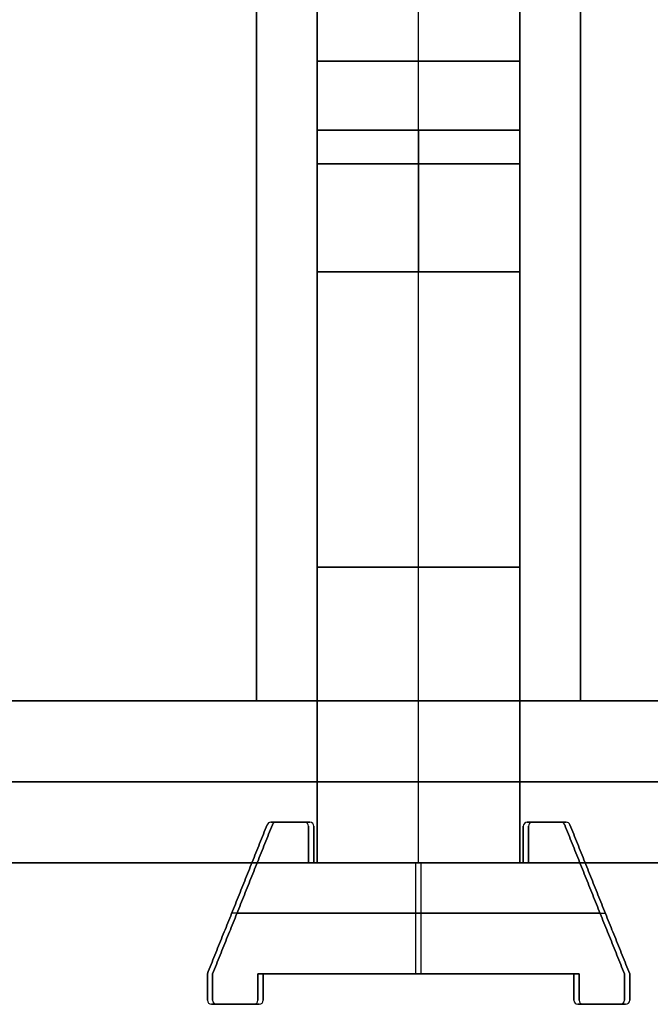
# Model space of a CAD drawing. Header units: millimetres. Extents: x -291 to 291, y -7 to 1090.
# Tile 3 of 11: x -20 to 11, y -7 to 42. Entities that reach past the tile are written whole.
import ezdxf

# ---------------------------------------------------------------- set-up
doc = ezdxf.new("R2010")
doc.units = ezdxf.units.MM
doc.header["$MEASUREMENT"] = 0
for name, color, linetype in [('IGES LEVEL 1', 7, 'Continuous'), ('IGES LEVEL 12', 7, 'Continuous'), ('IGES LEVEL 3', 7, 'Continuous')]:
    doc.layers.add(name, color=color, linetype=linetype)

msp = doc.modelspace()

# ---------------------------------------------------------------- linework, layer by layer
at = {"layer": 'IGES LEVEL 1'}
for points in [[(-38, 8, 5), (-21.5, 8, 5), (-5, 8, 5)], [(-5, 8, -5), (-21.5, 8, -5), (-38, 8, -5)], [(-5, 8, 38), (0, 8, 38), (5, 8, 38)], [(-5, 8, 38), (-5, 4, 38), (-5, 0, 38)], [(-5, 8, 5), (-5, 8, 21.5), (-5, 8, 38)], [(-5, 8, 5), (-5, 4, 5), (-5, 0, 5)], [(-5, 8, -5), (-5, 4, -5), (-5, 0, -5)], [(-5, 8, -38), (-5, 8, -21.5), (-5, 8, -5)], [(-5, 8, -38), (-5, 4, -38), (-5, 0, -38)], [(5, 8, -38), (0, 8, -38), (-5, 8, -38)], [(38, 8, -5), (21.5, 8, -5), (5, 8, -5)], [(5, 8, 5), (21.5, 8, 5), (38, 8, 5)], [(5, 8, 5), (5, 4, 5), (5, 0, 5)], [(5, 8, 38), (5, 8, 21.5), (5, 8, 5)], [(5, 8, 38), (5, 4, 38), (5, 0, 38)], [(5, 8, -38), (5, 4, -38), (5, 0, -38)], [(5, 8, -5), (5, 8, -21.5), (5, 8, -38)], [(5, 0, -5), (5, 4, -5), (5, 8, -5)], [(-5, 0, 5), (-21.5, 0, 5), (-38, 0, 5)], [(-38, 0, -5), (-21.5, 0, -5), (-5, 0, -5)], [(5, 0, 38), (0, 0, 38), (-5, 0, 38)], [(-5, 0, 38), (-5, 0, 21.5), (-5, 0, 5)], [(-5, 0, -5), (-5, 0, -21.5), (-5, 0, -38)], [(-5, 0, -38), (0, 0, -38), (5, 0, -38)], [(5, 0, -5), (21.5, 0, -5), (38, 0, -5)], [(38, 0, 5), (21.5, 0, 5), (5, 0, 5)], [(5, 0, 5), (5, 0, 21.5), (5, 0, 38)], [(5, 0, -38), (5, 0, -21.5), (5, 0, -5)]]:
    msp.add_open_spline(points, degree=2, dxfattribs=at)
at = {"layer": 'IGES LEVEL 1', "color": 253}
for points in [[(-5, 8, 5), (-21.5, 8, 5), (-38, 8, 5)], [(-38, 8, -5), (-21.5, 8, -5), (-5, 8, -5)], [(-38, 8), (0, 8), (38, 8)], [(-38, 8, 5), (-21.5, 8, 5), (-5, 8, 5)], [(-5, 8, -5), (-21.5, 8, -5), (-38, 8, -5)], [(5, 8, 38), (0, 8, 38), (-5, 8, 38)], [(-5, 8, 38), (-5, 8, 21.5), (-5, 8, 5)], [(-5, 8, -5), (-5, 8, -21.5), (-5, 8, -38)], [(-5, 8, -38), (0, 8, -38), (5, 8, -38)], [(-5, 0, 38), (-5, 4, 38), (-5, 8, 38)], [(-5, 8, 38), (0, 8, 38), (5, 8, 38)], [(-5, 0, 5), (-5, 4, 5), (-5, 8, 5)], [(-5, 8, 5), (-5, 8, 21.5), (-5, 8, 38)], [(-5, 8, 38), (-5, 4, 38), (-5, 0, 38)], [(-5, 0, 21.5), (-5, 4, 21.5), (-5, 8, 21.5)], [(-5, 8, 5), (-5, 4, 5), (-5, 0, 5)], [(-5, 0, -5), (-5, 4, -5), (-5, 8, -5)], [(-5, 0, -38), (-5, 4, -38), (-5, 8, -38)], [(-5, 8, -38), (-5, 8, -21.5), (-5, 8, -5)], [(-5, 8, -5), (-5, 4, -5), (-5, 0, -5)], [(-5, 0, -21.5), (-5, 4, -21.5), (-5, 8, -21.5)], [(5, 8, -38), (0, 8, -38), (-5, 8, -38)], [(-5, 8, -38), (-5, 4, -38), (-5, 0, -38)], [(0, 8, 38), (0, 8), (0, 8, -38)], [(0, 0, 38), (0, 4, 38), (0, 8, 38)], [(0, 0, -38), (0, 4, -38), (0, 8, -38)], [(5, 8, -5), (21.5, 8, -5), (38, 8, -5)], [(38, 8, 5), (21.5, 8, 5), (5, 8, 5)], [(5, 8, 5), (5, 8, 21.5), (5, 8, 38)], [(5, 8, -38), (5, 8, -21.5), (5, 8, -5)], [(38, 8, -5), (21.5, 8, -5), (5, 8, -5)], [(5, 8, -5), (5, 4, -5), (5, 0, -5)], [(5, 0, 5), (5, 4, 5), (5, 8, 5)], [(5, 8, 5), (21.5, 8, 5), (38, 8, 5)], [(5, 0, 38), (5, 4, 38), (5, 8, 38)], [(5, 8, 38), (5, 8, 21.5), (5, 8, 5)], [(5, 8, 5), (5, 4, 5), (5, 0, 5)], [(5, 0, 21.5), (5, 4, 21.5), (5, 8, 21.5)], [(5, 8, 38), (5, 4, 38), (5, 0, 38)], [(5, 0, -38), (5, 4, -38), (5, 8, -38)], [(5, 0, -5), (5, 4, -5), (5, 8, -5)], [(5, 8, -5), (5, 8, -21.5), (5, 8, -38)], [(5, 8, -38), (5, 4, -38), (5, 0, -38)], [(5, 0, -21.5), (5, 4, -21.5), (5, 8, -21.5)], [(-5, 4, 5), (-21.5, 4, 5), (-38, 4, 5)], [(-38, 4, -5), (-21.5, 4, -5), (-5, 4, -5)], [(5, 4, 38), (0, 4, 38), (-5, 4, 38)], [(-5, 4, 38), (-5, 4, 21.5), (-5, 4, 5)], [(-5, 4, -5), (-5, 4, -21.5), (-5, 4, -38)], [(-5, 4, -38), (0, 4, -38), (5, 4, -38)], [(5, 4, -5), (21.5, 4, -5), (38, 4, -5)], [(38, 4, 5), (21.5, 4, 5), (5, 4, 5)], [(5, 4, 5), (5, 4, 21.5), (5, 4, 38)], [(5, 4, -38), (5, 4, -21.5), (5, 4, -5)], [(-5, 0, 5), (-21.5, 0, 5), (-38, 0, 5)], [(-38, 0, -5), (-21.5, 0, -5), (-5, 0, -5)], [(-38, 0), (0, 0), (38, 0)], [(-5, 0, 5), (-21.5, 0, 5), (-38, 0, 5)], [(-38, 0, -5), (-21.5, 0, -5), (-5, 0, -5)], [(5, 0, 38), (0, 0, 38), (-5, 0, 38)], [(-5, 0, 38), (-5, 0, 21.5), (-5, 0, 5)], [(-5, 0, -5), (-5, 0, -21.5), (-5, 0, -38)], [(-5, 0, -38), (0, 0, -38), (5, 0, -38)], [(5, 0, 38), (0, 0, 38), (-5, 0, 38)], [(-5, 0, 38), (-5, 0, 21.5), (-5, 0, 5)], [(-5, 0, -5), (-5, 0, -21.5), (-5, 0, -38)], [(-5, 0, -38), (0, 0, -38), (5, 0, -38)], [(0, 0, 38), (0, 0), (0, 0, -38)], [(5, 0, -38), (5, 0, -21.5), (5, 0, -5)], [(5, 0, -5), (21.5, 0, -5), (38, 0, -5)], [(38, 0, 5), (21.5, 0, 5), (5, 0, 5)], [(5, 0, 5), (5, 0, 21.5), (5, 0, 38)], [(5, 0, -5), (21.5, 0, -5), (38, 0, -5)], [(38, 0, 5), (21.5, 0, 5), (5, 0, 5)], [(5, 0, 5), (5, 0, 21.5), (5, 0, 38)], [(5, 0, -38), (5, 0, -21.5), (5, 0, -5)]]:
    msp.add_open_spline(points, degree=2, dxfattribs=at)
at = {"layer": 'IGES LEVEL 12'}
for centre, start, end in [((-7.294, 1.8, 217), 90, 158.1986), ((-7.294, 1.8, 282), 90, 158.1986), ((-7.035, 1.8, -217), 90, 158.1986), ((-7.035, 1.8, -282), 90, 158.1986), ((-5.63, 1.8, 217), 0, 90), ((-5.63, 1.8, 282), 0, 90), ((-5.37, 1.8, -217), 0, 90), ((-5.37, 1.8, -282), 0, 90), ((5.37, 1.8, 217), 90, 180), ((5.37, 1.8, 282), 90, 180), ((5.63, 1.8, -217), 90, 180), ((5.63, 1.8, -282), 90, 180), ((7.035, 1.8, 217), 21.8014, 90), ((7.035, 1.8, 282), 21.8014, 90), ((7.294, 1.8, -217), 21.8014, 90), ((7.294, 1.8, -282), 21.8014, 90), ((-10.23, -6.8, 217), 180, 270), ((-10.23, -6.8, 282), 180, 270), ((-9.97, -6.8, -217), 180, 270), ((-9.97, -6.8, -282), 180, 270), ((-8.13, -6.8, 217), 270, 0), ((-8.13, -6.8, 282), 270, 0), ((-7.87, -6.8, -217), 270, 360), ((-7.87, -6.8, -282), 270, 0), ((7.87, -6.8, 217), 180, 270), ((7.87, -6.8, 282), 180, 270), ((8.13, -6.8, -217), 180, 270), ((8.13, -6.8, -282), 180, 270), ((9.97, -6.8, 217), 270, 0), ((9.97, -6.8, 282), 270, 0), ((10.23, -6.8, -217), 270, 360), ((10.23, -6.8, -282), 270, 0)]:
    msp.add_arc(centre, 0.2, start, end, dxfattribs=at)
at = {"layer": 'IGES LEVEL 12', "color": 253}
for centre, start, end in [((-7.294, 1.8, 282), 90, 158.1986), ((-7.294, 1.8, 217), 90, 158.1986), ((-7.294, 1.8, 282), 90, 158.1986), ((-7.294, 1.8, 217), 90, 158.1986), ((-7.294, 1.8, 249.5), 90, 158.1986), ((-7.035, 1.8, -282), 90, 158.1986), ((-7.035, 1.8, -217), 90, 158.1986), ((-7.035, 1.8, -282), 90, 158.1986), ((-7.035, 1.8, -217), 90, 158.1986), ((-7.035, 1.8, -249.5), 90, 158.1986), ((-5.63, 1.8, 282), 0, 90), ((-5.63, 1.8, 217), 0, 90), ((-5.63, 1.8, 282), 0, 90), ((-5.63, 1.8, 217), 0, 90), ((-5.63, 1.8, 249.5), 0, 90), ((-5.37, 1.8, -282), 0, 90), ((-5.37, 1.8, -217), 0, 90), ((-5.37, 1.8, -282), 0, 90), ((-5.37, 1.8, -217), 0, 90), ((-5.37, 1.8, -249.5), 360, 90), ((5.37, 1.8, 282), 90, 180), ((5.37, 1.8, 217), 90, 180), ((5.37, 1.8, 282), 90, 180), ((5.37, 1.8, 217), 90, 180), ((5.37, 1.8, 249.5), 90, 180), ((5.63, 1.8, -282), 90, 180), ((5.63, 1.8, -217), 90, 180), ((5.63, 1.8, -282), 90, 180), ((5.63, 1.8, -217), 90, 180), ((5.63, 1.8, -249.5), 90, 180), ((7.035, 1.8, 282), 21.8014, 90), ((7.035, 1.8, 217), 21.8014, 90), ((7.035, 1.8, 282), 21.8014, 90), ((7.035, 1.8, 217), 21.8014, 90), ((7.035, 1.8, 249.5), 21.8014, 90), ((7.294, 1.8, -282), 21.8014, 90), ((7.294, 1.8, -217), 21.8014, 90), ((7.294, 1.8, -282), 21.8014, 90), ((7.294, 1.8, -217), 21.8014, 90), ((7.294, 1.8, -249.5), 21.8014, 90), ((-10.23, -6.8, 282), 180, 270), ((-10.23, -6.8, 217), 180, 270), ((-10.23, -6.8, 282), 180, 270), ((-10.23, -6.8, 217), 180, 270), ((-10.23, -6.8, 249.5), 180, 270), ((-9.97, -6.8, -282), 180, 270), ((-9.97, -6.8, -217), 180, 270), ((-9.97, -6.8, -282), 180, 270), ((-9.97, -6.8, -217), 180, 270), ((-9.97, -6.8, -249.5), 180, 270), ((-8.13, -6.8, 282), 270, 0), ((-8.13, -6.8, 217), 270, 0), ((-8.13, -6.8, 282), 270, 0), ((-8.13, -6.8, 217), 270, 0), ((-8.13, -6.8, 249.5), 270, 360), ((-7.87, -6.8, -282), 270, 0), ((-7.87, -6.8, -217), 270, 360), ((-7.87, -6.8, -282), 270, 0), ((-7.87, -6.8, -217), 270, 360), ((-7.87, -6.8, -249.5), 270, 360), ((7.87, -6.8, 282), 180, 270), ((7.87, -6.8, 217), 180, 270), ((7.87, -6.8, 282), 180, 270), ((7.87, -6.8, 217), 180, 270), ((7.87, -6.8, 249.5), 180, 270), ((8.13, -6.8, -282), 180, 270), ((8.13, -6.8, -217), 180, 270), ((8.13, -6.8, -282), 180, 270), ((8.13, -6.8, -217), 180, 270), ((8.13, -6.8, -249.5), 180, 270), ((9.97, -6.8, 282), 270, 0), ((9.97, -6.8, 217), 270, 0), ((9.97, -6.8, 282), 270, 0), ((9.97, -6.8, 217), 270, 0), ((9.97, -6.8, 249.5), 270, 360), ((10.23, -6.8, -282), 270, 0), ((10.23, -6.8, -217), 270, 360), ((10.23, -6.8, -282), 270, 0), ((10.23, -6.8, -217), 270, 360), ((10.23, -6.8, -249.5), 270, 360)]:
    msp.add_arc(centre, 0.2, start, end, dxfattribs=at)
for points in [[(-7.407, 1.966, 217), (-7.407, 1.966, 249.5), (-7.407, 1.966, 282)], [(-7.294, 2, 282), (-6.462, 2, 282), (-5.63, 2, 282)], [(-7.294, 2, 217), (-6.462, 2, 217), (-5.63, 2, 217)], [(-5.63, 2, 282), (-6.462, 2, 282), (-7.294, 2, 282)], [(-7.294, 2, 282), (-7.294, 2, 249.5), (-7.294, 2, 217)], [(-7.294, 2, 217), (-6.462, 2, 217), (-5.63, 2, 217)], [(-5.63, 2, 249.5), (-6.462, 2, 249.5), (-7.294, 2, 249.5)], [(-7.294, 2, 282), (-7.294, 2, 249.5), (-7.294, 2, 217)], [(-7.147, 1.966, -217), (-7.147, 1.966, -249.5), (-7.147, 1.966, -282)], [(-5.37, 2, -282), (-6.202, 2, -282), (-7.035, 2, -282)], [(-5.37, 2, -217), (-6.202, 2, -217), (-7.035, 2, -217)], [(-7.035, 2, -217), (-7.035, 2, -249.5), (-7.035, 2, -282)], [(-7.035, 2, -282), (-6.202, 2, -282), (-5.37, 2, -282)], [(-5.37, 2, -217), (-6.202, 2, -217), (-7.035, 2, -217)], [(-7.035, 2, -217), (-7.035, 2, -249.5), (-7.035, 2, -282)], [(-7.035, 2, -249.5), (-6.202, 2, -249.5), (-5.37, 2, -249.5)], [(-6.462, 2, 217), (-6.462, 2, 249.5), (-6.462, 2, 282)], [(-6.202, 2, -282), (-6.202, 2, -249.5), (-6.202, 2, -217)], [(-5.63, 2, 217), (-5.63, 2, 249.5), (-5.63, 2, 282)], [(-5.63, 2, 217), (-5.63, 2, 249.5), (-5.63, 2, 282)], [(-5.503, 1.955, 217), (-5.503, 1.955, 249.5), (-5.503, 1.955, 282)], [(-5.37, 2, -282), (-5.37, 2, -249.5), (-5.37, 2, -217)], [(-5.37, 2, -282), (-5.37, 2, -249.5), (-5.37, 2, -217)], [(5.37, 2, 282), (6.202, 2, 282), (7.035, 2, 282)], [(5.37, 2, 217), (6.202, 2, 217), (7.035, 2, 217)], [(7.035, 2, 282), (6.202, 2, 282), (5.37, 2, 282)], [(5.37, 2, 282), (5.37, 2, 249.5), (5.37, 2, 217)], [(5.37, 2, 217), (6.202, 2, 217), (7.035, 2, 217)], [(7.035, 2, 249.5), (6.202, 2, 249.5), (5.37, 2, 249.5)], [(5.37, 2, 282), (5.37, 2, 249.5), (5.37, 2, 217)], [(5.503, 1.955, -217), (5.503, 1.955, -249.5), (5.503, 1.955, -282)], [(7.294, 2, -282), (6.462, 2, -282), (5.63, 2, -282)], [(7.294, 2, -217), (6.462, 2, -217), (5.63, 2, -217)], [(5.63, 2, -217), (5.63, 2, -249.5), (5.63, 2, -282)], [(5.63, 2, -217), (5.63, 2, -249.5), (5.63, 2, -282)], [(5.63, 2, -282), (6.462, 2, -282), (7.294, 2, -282)], [(7.294, 2, -217), (6.462, 2, -217), (5.63, 2, -217)], [(5.63, 2, -249.5), (6.462, 2, -249.5), (7.294, 2, -249.5)], [(6.202, 2, 282), (6.202, 2, 249.5), (6.202, 2, 217)], [(6.462, 2, -217), (6.462, 2, -249.5), (6.462, 2, -282)], [(7.035, 2, 217), (7.035, 2, 249.5), (7.035, 2, 282)], [(7.035, 2, 217), (7.035, 2, 249.5), (7.035, 2, 282)], [(7.147, 1.966, 217), (7.147, 1.966, 249.5), (7.147, 1.966, 282)], [(7.294, 2, -282), (7.294, 2, -249.5), (7.294, 2, -217)], [(7.294, 2, -282), (7.294, 2, -249.5), (7.294, 2, -217)], [(7.407, 1.966, -217), (7.407, 1.966, -249.5), (7.407, 1.966, -282)], [(-10.43, -5.5, 282), (-8.955, -1.813, 282), (-7.48, 1.874, 282)], [(-10.43, -5.5, 217), (-8.955, -1.813, 217), (-7.48, 1.874, 217)], [(-7.48, 1.874, 282), (-8.955, -1.813, 282), (-10.43, -5.5, 282)], [(-10.43, -5.5, 217), (-8.955, -1.813, 217), (-7.48, 1.874, 217)], [(-7.48, 1.874, 249.5), (-8.955, -1.813, 249.5), (-10.43, -5.5, 249.5)], [(-7.22, 1.874, -282), (-8.695, -1.813, -282), (-10.17, -5.5, -282)], [(-7.22, 1.874, -217), (-8.695, -1.813, -217), (-10.17, -5.5, -217)], [(-10.17, -5.5, -282), (-8.695, -1.813, -282), (-7.22, 1.874, -282)], [(-7.22, 1.874, -217), (-8.695, -1.813, -217), (-10.17, -5.5, -217)], [(-10.17, -5.5, -249.5), (-8.695, -1.813, -249.5), (-7.22, 1.874, -249.5)], [(-7.48, 1.874, 217), (-7.48, 1.874, 249.5), (-7.48, 1.874, 282)], [(-7.48, 1.874, 217), (-7.48, 1.874, 249.5), (-7.48, 1.874, 282)], [(-7.22, 1.874, -282), (-7.22, 1.874, -249.5), (-7.22, 1.874, -217)], [(-7.22, 1.874, -282), (-7.22, 1.874, -249.5), (-7.22, 1.874, -217)], [(-5.43, 1.8, 282), (-5.43, 0.9, 282), (-5.43, 0, 282)], [(-5.43, 1.8, 217), (-5.43, 0.9, 217), (-5.43, 0, 217)], [(-5.43, 0, 282), (-5.43, 0.9, 282), (-5.43, 1.8, 282)], [(-5.43, 1.8, 282), (-5.43, 1.8, 249.5), (-5.43, 1.8, 217)], [(-5.43, 1.8, 217), (-5.43, 0.9, 217), (-5.43, 0, 217)], [(-5.43, 0, 249.5), (-5.43, 0.9, 249.5), (-5.43, 1.8, 249.5)], [(-5.43, 1.8, 282), (-5.43, 1.8, 249.5), (-5.43, 1.8, 217)], [(-5.229, 1.941, -217), (-5.229, 1.941, -249.5), (-5.229, 1.941, -282)], [(-5.17, 0, -282), (-5.17, 0.9, -282), (-5.17, 1.8, -282)], [(-5.17, 0, -217), (-5.17, 0.9, -217), (-5.17, 1.8, -217)], [(-5.17, 1.8, -217), (-5.17, 1.8, -249.5), (-5.17, 1.8, -282)], [(-5.17, 1.8, -282), (-5.17, 0.9, -282), (-5.17, 0, -282)], [(-5.17, 0, -217), (-5.17, 0.9, -217), (-5.17, 1.8, -217)], [(-5.17, 1.8, -217), (-5.17, 1.8, -249.5), (-5.17, 1.8, -282)], [(-5.17, 1.8, -249.5), (-5.17, 0.9, -249.5), (-5.17, 0, -249.5)], [(5.17, 0, 282), (5.17, 0.9, 282), (5.17, 1.8, 282)], [(5.17, 0, 217), (5.17, 0.9, 217), (5.17, 1.8, 217)], [(5.17, 1.8, 217), (5.17, 1.8, 249.5), (5.17, 1.8, 282)], [(5.17, 1.8, 282), (5.17, 0.9, 282), (5.17, 0, 282)], [(5.17, 0, 217), (5.17, 0.9, 217), (5.17, 1.8, 217)], [(5.17, 1.8, 217), (5.17, 1.8, 249.5), (5.17, 1.8, 282)], [(5.17, 1.8, 249.5), (5.17, 0.9, 249.5), (5.17, 0, 249.5)], [(5.229, 1.941, 217), (5.229, 1.941, 249.5), (5.229, 1.941, 282)], [(5.43, 1.8, -282), (5.43, 0.9, -282), (5.43, 0, -282)], [(5.43, 1.8, -217), (5.43, 0.9, -217), (5.43, 0, -217)], [(5.43, 0, -282), (5.43, 0.9, -282), (5.43, 1.8, -282)], [(5.43, 1.8, -282), (5.43, 1.8, -249.5), (5.43, 1.8, -217)], [(5.43, 1.8, -217), (5.43, 0.9, -217), (5.43, 0, -217)], [(5.43, 0, -249.5), (5.43, 0.9, -249.5), (5.43, 1.8, -249.5)], [(5.43, 1.8, -282), (5.43, 1.8, -249.5), (5.43, 1.8, -217)], [(7.22, 1.874, 282), (8.695, -1.813, 282), (10.17, -5.5, 282)], [(7.22, 1.874, 217), (8.695, -1.813, 217), (10.17, -5.5, 217)], [(10.17, -5.5, 282), (8.695, -1.813, 282), (7.22, 1.874, 282)], [(7.22, 1.874, 282), (7.22, 1.874, 249.5), (7.22, 1.874, 217)], [(7.22, 1.874, 217), (8.695, -1.813, 217), (10.17, -5.5, 217)], [(10.17, -5.5, 249.5), (8.695, -1.813, 249.5), (7.22, 1.874, 249.5)], [(7.22, 1.874, 282), (7.22, 1.874, 249.5), (7.22, 1.874, 217)], [(10.43, -5.5, -282), (8.955, -1.813, -282), (7.48, 1.874, -282)], [(10.43, -5.5, -217), (8.955, -1.813, -217), (7.48, 1.874, -217)], [(7.48, 1.874, -217), (7.48, 1.874, -249.5), (7.48, 1.874, -282)], [(7.48, 1.874, -282), (8.955, -1.813, -282), (10.43, -5.5, -282)], [(10.43, -5.5, -217), (8.955, -1.813, -217), (7.48, 1.874, -217)], [(7.48, 1.874, -217), (7.48, 1.874, -249.5), (7.48, 1.874, -282)], [(7.48, 1.874, -249.5), (8.955, -1.813, -249.5), (10.43, -5.5, -249.5)], [(-5.43, 0.9, 217), (-5.43, 0.9, 249.5), (-5.43, 0.9, 282)], [(-5.17, 0.9, -282), (-5.17, 0.9, -249.5), (-5.17, 0.9, -217)], [(5.17, 0.9, 282), (5.17, 0.9, 249.5), (5.17, 0.9, 217)], [(5.43, 0.9, -217), (5.43, 0.9, -249.5), (5.43, 0.9, -282)], [(-0.13, -5.5, 282), (-0.13, -2.75, 282), (-0.13, 0, 282)], [(-0.13, -5.5, 217), (-0.13, -2.75, 217), (-0.13, 0, 217)], [(0.13, -5.5, -282), (0.13, -2.75, -282), (0.13, 0, -282)], [(0.13, -5.5, -217), (0.13, -2.75, -217), (0.13, 0, -217)], [(-5.43, 0, 282), (-0.13, 0, 282), (5.17, 0, 282)], [(-5.43, 0, 217), (-0.13, 0, 217), (5.17, 0, 217)], [(5.17, 0, 282), (-0.13, 0, 282), (-5.43, 0, 282)], [(-5.43, 0, 282), (-5.43, 0, 249.5), (-5.43, 0, 217)], [(-5.43, 0, 217), (-0.13, 0, 217), (5.17, 0, 217)], [(5.17, 0, 249.5), (-0.13, 0, 249.5), (-5.43, 0, 249.5)], [(-5.43, 0, 217), (-5.43, 0, 249.5), (-5.43, 0, 282)], [(5.43, 0, -282), (0.13, 0, -282), (-5.17, 0, -282)], [(5.43, 0, -217), (0.13, 0, -217), (-5.17, 0, -217)], [(-5.17, 0, -282), (0.13, 0, -282), (5.43, 0, -282)], [(5.43, 0, -217), (0.13, 0, -217), (-5.17, 0, -217)], [(-5.17, 0, -217), (-5.17, 0, -249.5), (-5.17, 0, -282)], [(-5.17, 0, -249.5), (0.13, 0, -249.5), (5.43, 0, -249.5)], [(-5.17, 0, -282), (-5.17, 0, -249.5), (-5.17, 0, -217)], [(-0.13, 0, 282), (-0.13, 0, 249.5), (-0.13, 0, 217)], [(0.13, 0, -282), (0.13, 0, -249.5), (0.13, 0, -217)], [(5.17, 0, 217), (5.17, 0, 249.5), (5.17, 0, 282)], [(5.17, 0, 282), (5.17, 0, 249.5), (5.17, 0, 217)], [(5.43, 0, -282), (5.43, 0, -249.5), (5.43, 0, -217)], [(5.43, 0, -217), (5.43, 0, -249.5), (5.43, 0, -282)], [(-8.955, -1.813, 282), (-8.955, -1.813, 249.5), (-8.955, -1.813, 217)], [(-8.695, -1.813, -282), (-8.695, -1.813, -249.5), (-8.695, -1.813, -217)], [(8.695, -1.813, 282), (8.695, -1.813, 249.5), (8.695, -1.813, 217)], [(8.955, -1.813, -282), (8.955, -1.813, -249.5), (8.955, -1.813, -217)], [(8.97, -2.5, 282), (-0.13, -2.5, 282), (-9.23, -2.5, 282)], [(8.97, -2.5, 217), (-0.13, -2.5, 217), (-9.23, -2.5, 217)], [(-8.97, -2.5, -282), (0.13, -2.5, -282), (9.23, -2.5, -282)], [(-8.97, -2.5, -217), (0.13, -2.5, -217), (9.23, -2.5, -217)], [(-10.43, -6.8, 282), (-10.43, -6.15, 282), (-10.43, -5.5, 282)], [(-10.43, -6.8, 217), (-10.43, -6.15, 217), (-10.43, -5.5, 217)], [(-10.43, -5.5, 282), (-10.43, -5.5, 249.5), (-10.43, -5.5, 217)], [(-10.43, -6.8, 217), (-10.43, -6.15, 217), (-10.43, -5.5, 217)], [(-10.43, -5.5, 217), (-10.43, -5.5, 249.5), (-10.43, -5.5, 282)], [(-10.43, -5.5, 282), (-10.43, -6.15, 282), (-10.43, -6.8, 282)], [(-10.43, -6.8, 249.5), (-10.43, -6.15, 249.5), (-10.43, -5.5, 249.5)], [(-10.17, -5.5, -282), (-10.17, -6.15, -282), (-10.17, -6.8, -282)], [(-10.17, -5.5, -217), (-10.17, -6.15, -217), (-10.17, -6.8, -217)], [(-10.17, -6.8, -282), (-10.17, -6.15, -282), (-10.17, -5.5, -282)], [(-10.17, -5.5, -282), (-10.17, -5.5, -249.5), (-10.17, -5.5, -217)], [(-10.17, -5.5, -217), (-10.17, -6.15, -217), (-10.17, -6.8, -217)], [(-10.17, -6.8, -249.5), (-10.17, -6.15, -249.5), (-10.17, -5.5, -249.5)], [(-10.17, -5.5, -217), (-10.17, -5.5, -249.5), (-10.17, -5.5, -282)], [(7.67, -5.5, 282), (-0.13, -5.5, 282), (-7.93, -5.5, 282)], [(-7.93, -5.5, 282), (-7.93, -6.15, 282), (-7.93, -6.8, 282)], [(7.67, -5.5, 217), (-0.13, -5.5, 217), (-7.93, -5.5, 217)], [(-7.93, -5.5, 217), (-7.93, -6.15, 217), (-7.93, -6.8, 217)], [(-7.93, -6.8, 282), (-7.93, -6.15, 282), (-7.93, -5.5, 282)], [(-7.93, -5.5, 282), (-7.93, -5.5, 249.5), (-7.93, -5.5, 217)], [(-7.93, -5.5, 217), (-7.93, -6.15, 217), (-7.93, -6.8, 217)], [(-7.93, -6.8, 249.5), (-7.93, -6.15, 249.5), (-7.93, -5.5, 249.5)], [(-7.93, -5.5, 282), (-0.13, -5.5, 282), (7.67, -5.5, 282)], [(7.67, -5.5, 217), (-0.13, -5.5, 217), (-7.93, -5.5, 217)], [(-7.93, -5.5, 217), (-7.93, -5.5, 249.5), (-7.93, -5.5, 282)], [(-7.93, -5.5, 249.5), (-0.13, -5.5, 249.5), (7.67, -5.5, 249.5)], [(-7.67, -6.8, -282), (-7.67, -6.15, -282), (-7.67, -5.5, -282)], [(-7.67, -5.5, -282), (0.13, -5.5, -282), (7.93, -5.5, -282)], [(-7.67, -6.8, -217), (-7.67, -6.15, -217), (-7.67, -5.5, -217)], [(-7.67, -5.5, -217), (0.13, -5.5, -217), (7.93, -5.5, -217)], [(7.93, -5.5, -282), (0.13, -5.5, -282), (-7.67, -5.5, -282)], [(-7.67, -5.5, -282), (-7.67, -5.5, -249.5), (-7.67, -5.5, -217)], [(-7.67, -5.5, -217), (0.13, -5.5, -217), (7.93, -5.5, -217)], [(7.93, -5.5, -249.5), (0.13, -5.5, -249.5), (-7.67, -5.5, -249.5)], [(-7.67, -5.5, -282), (-7.67, -6.15, -282), (-7.67, -6.8, -282)], [(-7.67, -6.8, -217), (-7.67, -6.15, -217), (-7.67, -5.5, -217)], [(-7.67, -5.5, -217), (-7.67, -5.5, -249.5), (-7.67, -5.5, -282)], [(-7.67, -5.5, -249.5), (-7.67, -6.15, -249.5), (-7.67, -6.8, -249.5)], [(-0.13, -5.5, 282), (-0.13, -5.5, 249.5), (-0.13, -5.5, 217)], [(0.13, -5.5, -282), (0.13, -5.5, -249.5), (0.13, -5.5, -217)], [(7.67, -6.8, 282), (7.67, -6.15, 282), (7.67, -5.5, 282)], [(7.67, -6.8, 217), (7.67, -6.15, 217), (7.67, -5.5, 217)], [(7.67, -5.5, 282), (7.67, -5.5, 249.5), (7.67, -5.5, 217)], [(7.67, -5.5, 282), (7.67, -6.15, 282), (7.67, -6.8, 282)], [(7.67, -6.8, 217), (7.67, -6.15, 217), (7.67, -5.5, 217)], [(7.67, -5.5, 217), (7.67, -5.5, 249.5), (7.67, -5.5, 282)], [(7.67, -5.5, 249.5), (7.67, -6.15, 249.5), (7.67, -6.8, 249.5)], [(7.93, -5.5, -282), (7.93, -6.15, -282), (7.93, -6.8, -282)], [(7.93, -5.5, -217), (7.93, -6.15, -217), (7.93, -6.8, -217)], [(7.93, -6.8, -282), (7.93, -6.15, -282), (7.93, -5.5, -282)], [(7.93, -5.5, -282), (7.93, -5.5, -249.5), (7.93, -5.5, -217)], [(7.93, -5.5, -217), (7.93, -6.15, -217), (7.93, -6.8, -217)], [(7.93, -6.8, -249.5), (7.93, -6.15, -249.5), (7.93, -5.5, -249.5)], [(7.93, -5.5, -217), (7.93, -5.5, -249.5), (7.93, -5.5, -282)], [(10.17, -5.5, 282), (10.17, -6.15, 282), (10.17, -6.8, 282)], [(10.17, -5.5, 217), (10.17, -6.15, 217), (10.17, -6.8, 217)], [(10.17, -6.8, 282), (10.17, -6.15, 282), (10.17, -5.5, 282)], [(10.17, -5.5, 282), (10.17, -5.5, 249.5), (10.17, -5.5, 217)], [(10.17, -5.5, 217), (10.17, -6.15, 217), (10.17, -6.8, 217)], [(10.17, -6.8, 249.5), (10.17, -6.15, 249.5), (10.17, -5.5, 249.5)], [(10.17, -5.5, 217), (10.17, -5.5, 249.5), (10.17, -5.5, 282)], [(10.43, -6.8, -282), (10.43, -6.15, -282), (10.43, -5.5, -282)], [(10.43, -6.8, -217), (10.43, -6.15, -217), (10.43, -5.5, -217)], [(10.43, -5.5, -282), (10.43, -5.5, -249.5), (10.43, -5.5, -217)], [(10.43, -6.8, -217), (10.43, -6.15, -217), (10.43, -5.5, -217)], [(10.43, -5.5, -217), (10.43, -5.5, -249.5), (10.43, -5.5, -282)], [(10.43, -5.5, -282), (10.43, -6.15, -282), (10.43, -6.8, -282)], [(10.43, -6.8, -249.5), (10.43, -6.15, -249.5), (10.43, -5.5, -249.5)], [(-10.43, -6.15, 282), (-10.43, -6.15, 249.5), (-10.43, -6.15, 217)], [(-10.17, -6.15, -282), (-10.17, -6.15, -249.5), (-10.17, -6.15, -217)], [(-7.93, -6.15, 217), (-7.93, -6.15, 249.5), (-7.93, -6.15, 282)], [(-7.67, -6.15, -282), (-7.67, -6.15, -249.5), (-7.67, -6.15, -217)], [(7.67, -6.15, 282), (7.67, -6.15, 249.5), (7.67, -6.15, 217)], [(7.93, -6.15, -217), (7.93, -6.15, -249.5), (7.93, -6.15, -282)], [(10.17, -6.15, 282), (10.17, -6.15, 249.5), (10.17, -6.15, 217)], [(10.43, -6.15, -282), (10.43, -6.15, -249.5), (10.43, -6.15, -217)], [(-10.43, -6.8, 282), (-10.43, -6.8, 249.5), (-10.43, -6.8, 217)], [(-10.43, -6.8, 282), (-10.43, -6.8, 249.5), (-10.43, -6.8, 217)], [(-10.17, -6.8, -217), (-10.17, -6.8, -249.5), (-10.17, -6.8, -282)], [(-10.17, -6.8, -217), (-10.17, -6.8, -249.5), (-10.17, -6.8, -282)], [(-7.93, -6.8, 217), (-7.93, -6.8, 249.5), (-7.93, -6.8, 282)], [(-7.93, -6.8, 217), (-7.93, -6.8, 249.5), (-7.93, -6.8, 282)], [(-7.67, -6.8, -282), (-7.67, -6.8, -249.5), (-7.67, -6.8, -217)], [(-7.67, -6.8, -282), (-7.67, -6.8, -249.5), (-7.67, -6.8, -217)], [(7.67, -6.8, 282), (7.67, -6.8, 249.5), (7.67, -6.8, 217)], [(7.67, -6.8, 282), (7.67, -6.8, 249.5), (7.67, -6.8, 217)], [(7.93, -6.8, -217), (7.93, -6.8, -249.5), (7.93, -6.8, -282)], [(7.93, -6.8, -217), (7.93, -6.8, -249.5), (7.93, -6.8, -282)], [(10.17, -6.8, 217), (10.17, -6.8, 249.5), (10.17, -6.8, 282)], [(10.17, -6.8, 217), (10.17, -6.8, 249.5), (10.17, -6.8, 282)], [(10.43, -6.8, -282), (10.43, -6.8, -249.5), (10.43, -6.8, -217)], [(10.43, -6.8, -282), (10.43, -6.8, -249.5), (10.43, -6.8, -217)], [(-10.371, -6.941, 217), (-10.371, -6.941, 249.5), (-10.371, -6.941, 282)], [(-8.13, -7, 282), (-9.18, -7, 282), (-10.23, -7, 282)], [(-8.13, -7, 217), (-9.18, -7, 217), (-10.23, -7, 217)], [(-10.23, -7, 217), (-10.23, -7, 249.5), (-10.23, -7, 282)], [(-8.13, -7, 217), (-9.18, -7, 217), (-10.23, -7, 217)], [(-10.23, -7, 217), (-10.23, -7, 249.5), (-10.23, -7, 282)], [(-10.23, -7, 282), (-9.18, -7, 282), (-8.13, -7, 282)], [(-8.13, -7, 249.5), (-9.18, -7, 249.5), (-10.23, -7, 249.5)], [(-10.097, -6.955, -217), (-10.097, -6.955, -249.5), (-10.097, -6.955, -282)], [(-9.97, -7, -282), (-8.92, -7, -282), (-7.87, -7, -282)], [(-9.97, -7, -217), (-8.92, -7, -217), (-7.87, -7, -217)], [(-7.87, -7, -282), (-8.92, -7, -282), (-9.97, -7, -282)], [(-9.97, -7, -282), (-9.97, -7, -249.5), (-9.97, -7, -217)], [(-9.97, -7, -217), (-8.92, -7, -217), (-7.87, -7, -217)], [(-7.87, -7, -249.5), (-8.92, -7, -249.5), (-9.97, -7, -249.5)], [(-9.97, -7, -282), (-9.97, -7, -249.5), (-9.97, -7, -217)], [(-9.18, -7, 282), (-9.18, -7, 249.5), (-9.18, -7, 217)], [(-8.92, -7, -282), (-8.92, -7, -249.5), (-8.92, -7, -217)], [(-8.13, -7, 282), (-8.13, -7, 249.5), (-8.13, -7, 217)], [(-8.13, -7, 282), (-8.13, -7, 249.5), (-8.13, -7, 217)], [(-8.003, -6.955, 217), (-8.003, -6.955, 249.5), (-8.003, -6.955, 282)], [(-7.87, -7, -217), (-7.87, -7, -249.5), (-7.87, -7, -282)], [(-7.87, -7, -217), (-7.87, -7, -249.5), (-7.87, -7, -282)], [(-7.729, -6.941, -217), (-7.729, -6.941, -249.5), (-7.729, -6.941, -282)], [(7.729, -6.941, 217), (7.729, -6.941, 249.5), (7.729, -6.941, 282)], [(9.97, -7, 282), (8.92, -7, 282), (7.87, -7, 282)], [(9.97, -7, 217), (8.92, -7, 217), (7.87, -7, 217)], [(7.87, -7, 217), (7.87, -7, 249.5), (7.87, -7, 282)], [(7.87, -7, 282), (8.92, -7, 282), (9.97, -7, 282)], [(9.97, -7, 217), (8.92, -7, 217), (7.87, -7, 217)], [(7.87, -7, 217), (7.87, -7, 249.5), (7.87, -7, 282)], [(7.87, -7, 249.5), (8.92, -7, 249.5), (9.97, -7, 249.5)], [(8.003, -6.955, -217), (8.003, -6.955, -249.5), (8.003, -6.955, -282)], [(8.13, -7, -282), (9.18, -7, -282), (10.23, -7, -282)], [(8.13, -7, -217), (9.18, -7, -217), (10.23, -7, -217)], [(8.13, -7, -282), (8.13, -7, -249.5), (8.13, -7, -217)], [(8.13, -7, -217), (9.18, -7, -217), (10.23, -7, -217)], [(10.23, -7, -282), (9.18, -7, -282), (8.13, -7, -282)], [(8.13, -7, -249.5), (9.18, -7, -249.5), (10.23, -7, -249.5)], [(8.13, -7, -282), (8.13, -7, -249.5), (8.13, -7, -217)], [(8.92, -7, 282), (8.92, -7, 249.5), (8.92, -7, 217)], [(9.18, -7, -282), (9.18, -7, -249.5), (9.18, -7, -217)], [(9.97, -7, 282), (9.97, -7, 249.5), (9.97, -7, 217)], [(9.97, -7, 282), (9.97, -7, 249.5), (9.97, -7, 217)], [(10.097, -6.955, 217), (10.097, -6.955, 249.5), (10.097, -6.955, 282)], [(10.23, -7, -217), (10.23, -7, -249.5), (10.23, -7, -282)], [(10.23, -7, -217), (10.23, -7, -249.5), (10.23, -7, -282)], [(10.371, -6.941, -217), (10.371, -6.941, -249.5), (10.371, -6.941, -282)]]:
    msp.add_open_spline(points, degree=2, dxfattribs=at)
at = {"layer": 'IGES LEVEL 12'}
for points in [[(-5.63, 2, 282), (-6.462, 2, 282), (-7.294, 2, 282)], [(-7.294, 2, 217), (-6.462, 2, 217), (-5.63, 2, 217)], [(-7.294, 2, 282), (-7.294, 2, 249.5), (-7.294, 2, 217)], [(-7.035, 2, -282), (-6.202, 2, -282), (-5.37, 2, -282)], [(-7.035, 2, -217), (-7.035, 2, -249.5), (-7.035, 2, -282)], [(-5.37, 2, -217), (-6.202, 2, -217), (-7.035, 2, -217)], [(-5.63, 2, 217), (-5.63, 2, 249.5), (-5.63, 2, 282)], [(-5.37, 2, -282), (-5.37, 2, -249.5), (-5.37, 2, -217)], [(7.035, 2, 282), (6.202, 2, 282), (5.37, 2, 282)], [(5.37, 2, 217), (6.202, 2, 217), (7.035, 2, 217)], [(5.37, 2, 282), (5.37, 2, 249.5), (5.37, 2, 217)], [(5.63, 2, -282), (6.462, 2, -282), (7.294, 2, -282)], [(5.63, 2, -217), (5.63, 2, -249.5), (5.63, 2, -282)], [(7.294, 2, -217), (6.462, 2, -217), (5.63, 2, -217)], [(7.035, 2, 217), (7.035, 2, 249.5), (7.035, 2, 282)], [(7.294, 2, -282), (7.294, 2, -249.5), (7.294, 2, -217)], [(-7.48, 1.874, 282), (-8.955, -1.813, 282), (-10.43, -5.5, 282)], [(-10.43, -5.5, 217), (-8.955, -1.813, 217), (-7.48, 1.874, 217)], [(-10.17, -5.5, -282), (-8.695, -1.813, -282), (-7.22, 1.874, -282)], [(-7.22, 1.874, -217), (-8.695, -1.813, -217), (-10.17, -5.5, -217)], [(-7.48, 1.874, 217), (-7.48, 1.874, 249.5), (-7.48, 1.874, 282)], [(-7.22, 1.874, -282), (-7.22, 1.874, -249.5), (-7.22, 1.874, -217)], [(-5.43, 0, 282), (-5.43, 0.9, 282), (-5.43, 1.8, 282)], [(-5.43, 1.8, 217), (-5.43, 0.9, 217), (-5.43, 0, 217)], [(-5.43, 1.8, 282), (-5.43, 1.8, 249.5), (-5.43, 1.8, 217)], [(-5.17, 1.8, -282), (-5.17, 0.9, -282), (-5.17, 0, -282)], [(-5.17, 1.8, -217), (-5.17, 1.8, -249.5), (-5.17, 1.8, -282)], [(-5.17, 0, -217), (-5.17, 0.9, -217), (-5.17, 1.8, -217)], [(5.17, 1.8, 282), (5.17, 0.9, 282), (5.17, 0, 282)], [(5.17, 1.8, 217), (5.17, 1.8, 249.5), (5.17, 1.8, 282)], [(5.17, 0, 217), (5.17, 0.9, 217), (5.17, 1.8, 217)], [(5.43, 0, -282), (5.43, 0.9, -282), (5.43, 1.8, -282)], [(5.43, 1.8, -217), (5.43, 0.9, -217), (5.43, 0, -217)], [(5.43, 1.8, -282), (5.43, 1.8, -249.5), (5.43, 1.8, -217)], [(10.17, -5.5, 282), (8.695, -1.813, 282), (7.22, 1.874, 282)], [(7.22, 1.874, 217), (8.695, -1.813, 217), (10.17, -5.5, 217)], [(7.22, 1.874, 282), (7.22, 1.874, 249.5), (7.22, 1.874, 217)], [(7.48, 1.874, -282), (8.955, -1.813, -282), (10.43, -5.5, -282)], [(7.48, 1.874, -217), (7.48, 1.874, -249.5), (7.48, 1.874, -282)], [(10.43, -5.5, -217), (8.955, -1.813, -217), (7.48, 1.874, -217)], [(5.17, 0, 282), (-0.13, 0, 282), (-5.43, 0, 282)], [(-5.43, 0, 217), (-0.13, 0, 217), (5.17, 0, 217)], [(-5.43, 0, 217), (-5.43, 0, 249.5), (-5.43, 0, 282)], [(-5.17, 0, -282), (0.13, 0, -282), (5.43, 0, -282)], [(5.43, 0, -217), (0.13, 0, -217), (-5.17, 0, -217)], [(-5.17, 0, -282), (-5.17, 0, -249.5), (-5.17, 0, -217)], [(5.17, 0, 282), (5.17, 0, 249.5), (5.17, 0, 217)], [(5.43, 0, -217), (5.43, 0, -249.5), (5.43, 0, -282)], [(-10.43, -5.5, 282), (-10.43, -6.15, 282), (-10.43, -6.8, 282)], [(-10.43, -5.5, 217), (-10.43, -5.5, 249.5), (-10.43, -5.5, 282)], [(-10.43, -6.8, 217), (-10.43, -6.15, 217), (-10.43, -5.5, 217)], [(-10.17, -6.8, -282), (-10.17, -6.15, -282), (-10.17, -5.5, -282)], [(-10.17, -5.5, -217), (-10.17, -6.15, -217), (-10.17, -6.8, -217)], [(-10.17, -5.5, -217), (-10.17, -5.5, -249.5), (-10.17, -5.5, -282)], [(-7.93, -6.8, 282), (-7.93, -6.15, 282), (-7.93, -5.5, 282)], [(-7.93, -5.5, 217), (-7.93, -6.15, 217), (-7.93, -6.8, 217)], [(-7.93, -5.5, 282), (-0.13, -5.5, 282), (7.67, -5.5, 282)], [(-7.93, -5.5, 217), (-7.93, -5.5, 249.5), (-7.93, -5.5, 282)], [(7.67, -5.5, 217), (-0.13, -5.5, 217), (-7.93, -5.5, 217)], [(7.93, -5.5, -282), (0.13, -5.5, -282), (-7.67, -5.5, -282)], [(-7.67, -5.5, -217), (0.13, -5.5, -217), (7.93, -5.5, -217)], [(-7.67, -5.5, -282), (-7.67, -6.15, -282), (-7.67, -6.8, -282)], [(-7.67, -5.5, -217), (-7.67, -5.5, -249.5), (-7.67, -5.5, -282)], [(-7.67, -6.8, -217), (-7.67, -6.15, -217), (-7.67, -5.5, -217)], [(7.67, -5.5, 282), (7.67, -6.15, 282), (7.67, -6.8, 282)], [(7.67, -5.5, 217), (7.67, -5.5, 249.5), (7.67, -5.5, 282)], [(7.67, -6.8, 217), (7.67, -6.15, 217), (7.67, -5.5, 217)], [(7.93, -6.8, -282), (7.93, -6.15, -282), (7.93, -5.5, -282)], [(7.93, -5.5, -217), (7.93, -6.15, -217), (7.93, -6.8, -217)], [(7.93, -5.5, -217), (7.93, -5.5, -249.5), (7.93, -5.5, -282)], [(10.17, -6.8, 282), (10.17, -6.15, 282), (10.17, -5.5, 282)], [(10.17, -5.5, 217), (10.17, -6.15, 217), (10.17, -6.8, 217)], [(10.17, -5.5, 217), (10.17, -5.5, 249.5), (10.17, -5.5, 282)], [(10.43, -5.5, -282), (10.43, -6.15, -282), (10.43, -6.8, -282)], [(10.43, -5.5, -217), (10.43, -5.5, -249.5), (10.43, -5.5, -282)], [(10.43, -6.8, -217), (10.43, -6.15, -217), (10.43, -5.5, -217)], [(-10.43, -6.8, 282), (-10.43, -6.8, 249.5), (-10.43, -6.8, 217)], [(-10.17, -6.8, -217), (-10.17, -6.8, -249.5), (-10.17, -6.8, -282)], [(-7.93, -6.8, 217), (-7.93, -6.8, 249.5), (-7.93, -6.8, 282)], [(-7.67, -6.8, -282), (-7.67, -6.8, -249.5), (-7.67, -6.8, -217)], [(7.67, -6.8, 282), (7.67, -6.8, 249.5), (7.67, -6.8, 217)], [(7.93, -6.8, -217), (7.93, -6.8, -249.5), (7.93, -6.8, -282)], [(10.17, -6.8, 217), (10.17, -6.8, 249.5), (10.17, -6.8, 282)], [(10.43, -6.8, -282), (10.43, -6.8, -249.5), (10.43, -6.8, -217)], [(-10.23, -7, 282), (-9.18, -7, 282), (-8.13, -7, 282)], [(-10.23, -7, 217), (-10.23, -7, 249.5), (-10.23, -7, 282)], [(-8.13, -7, 217), (-9.18, -7, 217), (-10.23, -7, 217)], [(-7.87, -7, -282), (-8.92, -7, -282), (-9.97, -7, -282)], [(-9.97, -7, -217), (-8.92, -7, -217), (-7.87, -7, -217)], [(-9.97, -7, -282), (-9.97, -7, -249.5), (-9.97, -7, -217)], [(-8.13, -7, 282), (-8.13, -7, 249.5), (-8.13, -7, 217)], [(-7.87, -7, -217), (-7.87, -7, -249.5), (-7.87, -7, -282)], [(7.87, -7, 282), (8.92, -7, 282), (9.97, -7, 282)], [(7.87, -7, 217), (7.87, -7, 249.5), (7.87, -7, 282)], [(9.97, -7, 217), (8.92, -7, 217), (7.87, -7, 217)], [(10.23, -7, -282), (9.18, -7, -282), (8.13, -7, -282)], [(8.13, -7, -217), (9.18, -7, -217), (10.23, -7, -217)], [(8.13, -7, -282), (8.13, -7, -249.5), (8.13, -7, -217)], [(9.97, -7, 282), (9.97, -7, 249.5), (9.97, -7, 217)], [(10.23, -7, -217), (10.23, -7, -249.5), (10.23, -7, -282)]]:
    msp.add_open_spline(points, degree=2, dxfattribs=at)
at = {"layer": 'IGES LEVEL 3', "extrusion": (1, 0, 7.10543e-15)}
for centre, start, end in [((29.211, -275, -5), 270, 358.25), ((29.211, 275, 5), 1.75, 90)]:
    msp.add_arc(centre, 7, start, end, dxfattribs=at)
at = {"layer": 'IGES LEVEL 3', "color": 253, "extrusion": (1, 0, 7.10543e-15)}
for centre, start, end in [((29.211, -275, -5), 270, 358.25), ((29.211, -275, -5), 270, 358.25), ((29.211, 275, 5), 1.75, 90), ((29.211, 275, 5), 1.75, 90)]:
    msp.add_arc(centre, 7, start, end, dxfattribs=at)
at = {"layer": 'IGES LEVEL 3', "extrusion": (1, 0, 0)}
for centre, start, end in [((29.211, 275, -5), 1.75, 90), ((29.211, -275, 5), 270, 358.25)]:
    msp.add_arc(centre, 7, start, end, dxfattribs=at)
at = {"layer": 'IGES LEVEL 3', "color": 253, "extrusion": (1, 0, 0)}
for centre, start, end in [((29.211, 275, -5), 1.75, 90), ((29.211, 275, -5), 1.75, 90), ((29.211, -275), 270, 358.25), ((29.211, 275), 1.75, 90), ((29.211, -275, 5), 270, 358.25), ((29.211, -275, 5), 270, 358.25)]:
    msp.add_arc(centre, 7, start, end, dxfattribs=at)
at = {"layer": 'IGES LEVEL 3'}
for points in [[(-8, 1076, -5), (-8, 542, -5), (-8, 8, -5)], [(-8, 8, 5), (-8, 542, 5), (-8, 1076, 5)], [(-5, 8, -8), (-5, 542, -8), (-5, 1076, -8)], [(-5, 1076, 8), (-5, 542, 8), (-5, 8, 8)], [(5, 1076, -8), (5, 542, -8), (5, 8, -8)], [(5, 8, 8), (5, 542, 8), (5, 1076, 8)], [(8, 1076, 5), (8, 542, 5), (8, 8, 5)], [(8, 8, -5), (8, 542, -5), (8, 1076, -5)], [(-5, 43.032, -51.826), (-5, 39.62, -163.52), (-5, 36.207, -275.214)], [(-5, 36.207, 275.214), (-5, 39.62, 163.52), (-5, 43.032, 51.826)], [(5, 36.207, -275.214), (5, 39.62, -163.52), (5, 43.032, -51.826)], [(5, 43.032, 51.826), (5, 39.62, 163.52), (5, 36.207, 275.214)], [(-5, 36.207, -275.214), (0, 36.207, -275.214), (5, 36.207, -275.214)], [(5, 36.207, 275.214), (0, 36.207, 275.214), (-5, 36.207, 275.214)], [(-5, 29.211, -282), (-5, 14.605, -282), (-5, 0, -282)], [(5, 29.211, -282), (0, 29.211, -282), (-5, 29.211, -282)], [(-5, 0, 282), (-5, 14.605, 282), (-5, 29.211, 282)], [(-5, 29.211, 282), (0, 29.211, 282), (5, 29.211, 282)], [(5, 0, -282), (5, 14.605, -282), (5, 29.211, -282)], [(5, 29.211, 282), (5, 14.605, 282), (5, 0, 282)], [(-8, 8, -5), (-23, 8, -5), (-38, 8, -5)], [(-38, 8, 5), (-23, 8, 5), (-8, 8, 5)], [(-8, 8, 5), (-8, 8), (-8, 8, -5)], [(-5, 8, -8), (0, 8, -8), (5, 8, -8)], [(-5, 8, -38), (-5, 8, -23), (-5, 8, -8)], [(-5, 8, -38), (0, 8, -38), (5, 8, -38)], [(-5, 0, -38), (-5, 4, -38), (-5, 8, -38)], [(-5, 8, 8), (-5, 8, 23), (-5, 8, 38)], [(5, 8, 8), (0, 8, 8), (-5, 8, 8)], [(-5, 8, 38), (-5, 4, 38), (-5, 0, 38)], [(5, 8, 38), (0, 8, 38), (-5, 8, 38)], [(5, 8, -8), (5, 8, -23), (5, 8, -38)], [(5, 8, -38), (5, 4, -38), (5, 0, -38)], [(5, 8, 38), (5, 8, 23), (5, 8, 8)], [(5, 0, 38), (5, 4, 38), (5, 8, 38)], [(8, 8, 5), (23, 8, 5), (38, 8, 5)], [(8, 8, -5), (8, 8), (8, 8, 5)], [(38, 8, -5), (23, 8, -5), (8, 8, -5)], [(-5, 0, -38), (0, 0, -38), (5, 0, -38)], [(-5, 0, -282), (-5, 0, -160), (-5, 0, -38)], [(-5, 0, -282), (0, 0, -282), (5, 0, -282)], [(-5, 0, 38), (-5, 0, 160), (-5, 0, 282)], [(5, 0, 38), (0, 0, 38), (-5, 0, 38)], [(5, 0, 282), (0, 0, 282), (-5, 0, 282)], [(5, 0, -38), (5, 0, -160), (5, 0, -282)], [(5, 0, 282), (5, 0, 160), (5, 0, 38)]]:
    msp.add_open_spline(points, degree=2, dxfattribs=at)
at = {"layer": 'IGES LEVEL 3', "color": 253}
for points in [[(-8, 8, -5), (-8, 542, -5), (-8, 1076, -5)], [(-8, 8, 5), (-8, 542, 5), (-8, 1076, 5)], [(-8, 8, 5), (-8, 542, 5), (-8, 1076, 5)], [(-8, 1076, -5), (-8, 542, -5), (-8, 8, -5)], [(-8, 8), (-8, 542), (-8, 1076)], [(-5, 8, -8), (-5, 542, -8), (-5, 1076, -8)], [(-5, 8, -8), (-5, 542, -8), (-5, 1076, -8)], [(-5, 8, 8), (-5, 542, 8), (-5, 1076, 8)], [(-5, 1076, 8), (-5, 542, 8), (-5, 8, 8)], [(0, 8, -8), (0, 542, -8), (0, 1076, -8)], [(0, 8, 8), (0, 542, 8), (0, 1076, 8)], [(5, 8, -8), (5, 542, -8), (5, 1076, -8)], [(5, 1076, -8), (5, 542, -8), (5, 8, -8)], [(5, 8, 8), (5, 542, 8), (5, 1076, 8)], [(5, 8, 8), (5, 542, 8), (5, 1076, 8)], [(8, 8, 5), (8, 542, 5), (8, 1076, 5)], [(8, 8, -5), (8, 542, -5), (8, 1076, -5)], [(8, 8, -5), (8, 542, -5), (8, 1076, -5)], [(8, 1076, 5), (8, 542, 5), (8, 8, 5)], [(8, 8), (8, 542), (8, 1076)], [(-5, 43.032, -51.826), (-5, 39.62, -163.52), (-5, 36.207, -275.214)], [(-5, 43.032, -51.826), (-5, 39.62, -163.52), (-5, 36.207, -275.214)], [(-5, 43.032, 51.826), (-5, 39.62, 163.52), (-5, 36.207, 275.214)], [(-5, 36.207, 275.214), (-5, 39.62, 163.52), (-5, 43.032, 51.826)], [(0, 36.207, -275.214), (0, 39.62, -163.52), (0, 43.032, -51.826)], [(0, 36.207, 275.214), (0, 39.62, 163.52), (0, 43.032, 51.826)], [(5, 43.032, -51.826), (5, 39.62, -163.52), (5, 36.207, -275.214)], [(5, 36.207, -275.214), (5, 39.62, -163.52), (5, 43.032, -51.826)], [(5, 43.032, 51.826), (5, 39.62, 163.52), (5, 36.207, 275.214)], [(5, 43.032, 51.826), (5, 39.62, 163.52), (5, 36.207, 275.214)], [(-5, 0, -145), (-5, 20.093, -145), (-5, 40.186, -145)], [(-5, 0, 145), (-5, 20.093, 145), (-5, 40.186, 145)], [(5, 0, -145), (5, 20.093, -145), (5, 40.186, -145)], [(5, 0, 145), (5, 20.093, 145), (5, 40.186, 145)], [(5, 39.62, -163.52), (0, 39.62, -163.52), (-5, 39.62, -163.52)], [(-5, 39.62, 163.52), (0, 39.62, 163.52), (5, 39.62, 163.52)], [(-5, 36.207, -275.214), (0, 36.207, -275.214), (5, 36.207, -275.214)], [(-5, 36.207, -275.214), (0, 36.207, -275.214), (5, 36.207, -275.214)], [(5, 36.207, 275.214), (0, 36.207, 275.214), (-5, 36.207, 275.214)], [(5, 36.207, 275.214), (0, 36.207, 275.214), (-5, 36.207, 275.214)], [(-5, 34.545, -279.533), (0, 34.545, -279.533), (5, 34.545, -279.533)], [(5, 34.545, 279.533), (0, 34.545, 279.533), (-5, 34.545, 279.533)], [(-5, 29.211, -282), (-5, 14.605, -282), (-5, 0, -282)], [(5, 29.211, -282), (0, 29.211, -282), (-5, 29.211, -282)], [(-5, 29.211, -282), (-5, 14.605, -282), (-5, 0, -282)], [(5, 29.211, -282), (0, 29.211, -282), (-5, 29.211, -282)], [(-5, 29.211, 282), (-5, 14.605, 282), (-5, 0, 282)], [(-5, 0, 282), (-5, 14.605, 282), (-5, 29.211, 282)], [(-5, 29.211, 282), (0, 29.211, 282), (5, 29.211, 282)], [(-5, 29.211, 282), (0, 29.211, 282), (5, 29.211, 282)], [(0, 0, -282), (0, 14.605, -282), (0, 29.211, -282)], [(0, 0, 282), (0, 14.605, 282), (0, 29.211, 282)], [(5, 29.211, -282), (5, 14.605, -282), (5, 0, -282)], [(5, 0, -282), (5, 14.605, -282), (5, 29.211, -282)], [(5, 29.211, 282), (5, 14.605, 282), (5, 0, 282)], [(5, 29.211, 282), (5, 14.605, 282), (5, 0, 282)], [(5, 14.605, -282), (0, 14.605, -282), (-5, 14.605, -282)], [(-5, 14.605, 282), (0, 14.605, 282), (5, 14.605, 282)], [(-38, 8, -5), (-23, 8, -5), (-8, 8, -5)], [(-38, 8, 5), (-23, 8, 5), (-8, 8, 5)], [(-38, 8, 5), (-23, 8, 5), (-8, 8, 5)], [(-8, 8, -5), (-23, 8, -5), (-38, 8, -5)], [(-38, 8), (-23, 8), (-8, 8)], [(-8, 8, -5), (-8, 8), (-8, 8, 5)], [(-8, 8, 5), (-8, 8), (-8, 8, -5)], [(-5, 0, -38), (-5, 4, -38), (-5, 8, -38)], [(-5, 8, -38), (-5, 8, -23), (-5, 8, -8)], [(5, 8, -8), (0, 8, -8), (-5, 8, -8)], [(5, 8, -38), (0, 8, -38), (-5, 8, -38)], [(-5, 8, -38), (-5, 8, -23), (-5, 8, -8)], [(-5, 8, -8), (0, 8, -8), (5, 8, -8)], [(5, 8, -23), (0, 8, -23), (-5, 8, -23)], [(-5, 0, -38), (-5, 4, -38), (-5, 8, -38)], [(-5, 8, -38), (0, 8, -38), (5, 8, -38)], [(-5, 0, 38), (-5, 4, 38), (-5, 8, 38)], [(-5, 8, 38), (-5, 8, 23), (-5, 8, 8)], [(-5, 8, 8), (0, 8, 8), (5, 8, 8)], [(-5, 8, 38), (0, 8, 38), (5, 8, 38)], [(5, 8, 8), (0, 8, 8), (-5, 8, 8)], [(-5, 8, 8), (-5, 8, 23), (-5, 8, 38)], [(-5, 8, 23), (0, 8, 23), (5, 8, 23)], [(5, 8, 38), (0, 8, 38), (-5, 8, 38)], [(-5, 8, 38), (-5, 4, 38), (-5, 0, 38)], [(0, 8, -38), (0, 8, -23), (0, 8, -8)], [(0, 0, -38), (0, 4, -38), (0, 8, -38)], [(0, 8, 38), (0, 8, 23), (0, 8, 8)], [(0, 0, 38), (0, 4, 38), (0, 8, 38)], [(5, 0, -38), (5, 4, -38), (5, 8, -38)], [(5, 8, -38), (5, 8, -23), (5, 8, -8)], [(5, 8, -8), (5, 8, -23), (5, 8, -38)], [(5, 8, -38), (5, 4, -38), (5, 0, -38)], [(5, 0, 38), (5, 4, 38), (5, 8, 38)], [(5, 8, 38), (5, 8, 23), (5, 8, 8)], [(5, 8, 38), (5, 8, 23), (5, 8, 8)], [(5, 0, 38), (5, 4, 38), (5, 8, 38)], [(38, 8, 5), (23, 8, 5), (8, 8, 5)], [(38, 8, -5), (23, 8, -5), (8, 8, -5)], [(8, 8, 5), (8, 8), (8, 8, -5)], [(38, 8, -5), (23, 8, -5), (8, 8, -5)], [(8, 8, -5), (8, 8), (8, 8, 5)], [(8, 8, 5), (23, 8, 5), (38, 8, 5)], [(38, 8), (23, 8), (8, 8)], [(5, 4, -38), (0, 4, -38), (-5, 4, -38)], [(-5, 4, 38), (0, 4, 38), (5, 4, 38)], [(-5, 0, -282), (-5, 0, -160), (-5, 0, -38)], [(5, 0, -38), (0, 0, -38), (-5, 0, -38)], [(5, 0, -282), (0, 0, -282), (-5, 0, -282)], [(-5, 0, -282), (-5, 0, -160), (-5, 0, -38)], [(-5, 0, -38), (0, 0, -38), (5, 0, -38)], [(5, 0, -160), (0, 0, -160), (-5, 0, -160)], [(-5, 0, -282), (0, 0, -282), (5, 0, -282)], [(-5, 0, 282), (-5, 0, 160), (-5, 0, 38)], [(-5, 0, 38), (0, 0, 38), (5, 0, 38)], [(-5, 0, 282), (0, 0, 282), (5, 0, 282)], [(5, 0, 38), (0, 0, 38), (-5, 0, 38)], [(-5, 0, 38), (-5, 0, 160), (-5, 0, 282)], [(-5, 0, 160), (0, 0, 160), (5, 0, 160)], [(5, 0, 282), (0, 0, 282), (-5, 0, 282)], [(0, 0, -282), (0, 0, -160), (0, 0, -38)], [(0, 0, 282), (0, 0, 160), (0, 0, 38)], [(5, 0, -282), (5, 0, -160), (5, 0, -38)], [(5, 0, -38), (5, 0, -160), (5, 0, -282)], [(5, 0, 282), (5, 0, 160), (5, 0, 38)], [(5, 0, 282), (5, 0, 160), (5, 0, 38)]]:
    msp.add_open_spline(points, degree=2, dxfattribs=at)

doc.saveas('drawing.dxf')
